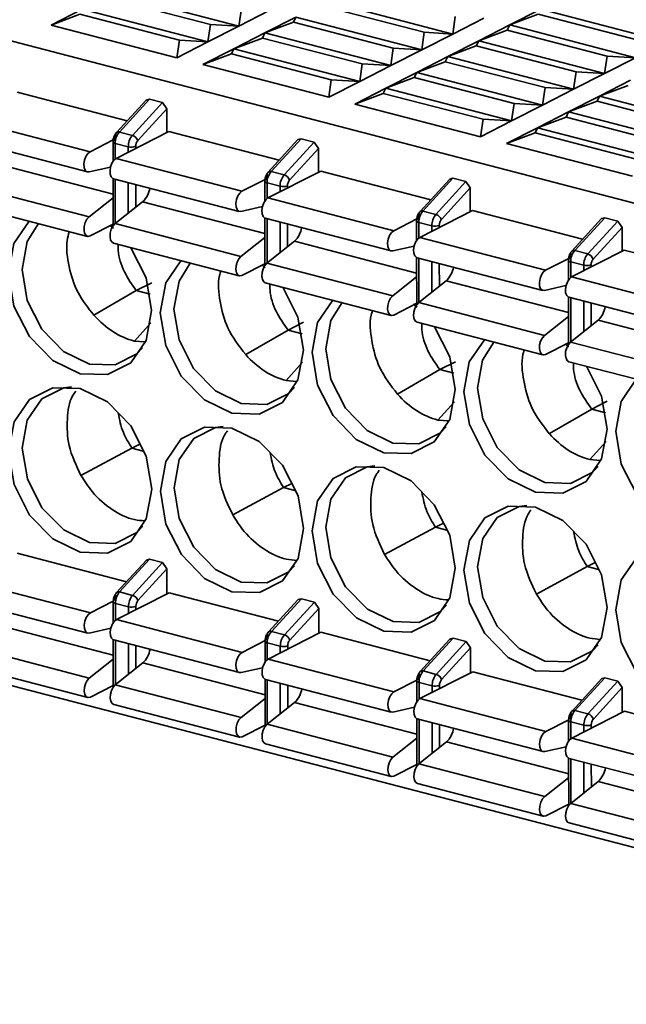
# Model space of a CAD drawing. Header units: millimetres. Extents: x 0 to 420, y 0 to 297.
# Tile 78 of 145: x 319.48 to 323.27, y 111.93 to 118.09. Entities that reach past the tile are written whole.
import ezdxf

# ---------------------------------------------------------------- set-up
doc = ezdxf.new("R2010")
doc.units = ezdxf.units.MM

msp = doc.modelspace()

# ---------------------------------------------------------------- linework, layer by layer
at = {"color": 7, "linetype": 'Continuous', "lineweight": 35}
for p, q in [((316.5296, 118.7152), (327.0823, 115.9664)), ((320.8496, 118.0535), (320.0632, 118.2583)), ((320.0476, 118.2264), (320.6713, 118.064)), ((322.1864, 118.0043), (321.4, 118.2092)), ((319.6755, 118.0603), (319.8693, 118.1593)), ((319.6755, 118.0603), (319.8537, 118.1274)), ((319.8537, 118.1274), (320.4774, 117.9649)), ((320.6557, 117.9545), (319.8693, 118.1593)), ((320.8651, 118.163), (320.8496, 118.0535)), ((321.0434, 118.1525), (320.8496, 118.0535)), ((321.3844, 118.1773), (322.0081, 118.0148)), ((322.5429, 118.061), (322.7368, 118.16)), ((322.5429, 118.061), (322.7212, 118.1281)), ((323.3449, 117.9656), (322.7212, 118.1281)), ((322.7368, 118.16), (323.5232, 117.9552)), ((320.6713, 118.064), (320.6557, 117.9545)), ((320.8496, 118.0535), (320.6713, 118.064)), ((321.0123, 118.0111), (321.2061, 118.1102)), ((321.0123, 118.0111), (321.1905, 118.0782)), ((321.1905, 118.0782), (321.2061, 118.1102)), ((321.1905, 118.0782), (321.8142, 117.9158)), ((321.9925, 117.9053), (321.2061, 118.1102)), ((322.2019, 118.1138), (322.1864, 118.0043)), ((322.3802, 118.1034), (322.1864, 118.0043)), ((320.4619, 117.8554), (319.6755, 118.0603)), ((320.8496, 118.0535), (320.6557, 117.9545)), ((320.8184, 117.9121), (321.0123, 118.0111)), ((320.9967, 117.9792), (321.0123, 118.0111)), ((321.7987, 117.8063), (321.0123, 118.0111)), ((322.0081, 118.0148), (321.9925, 117.9053)), ((322.1864, 118.0043), (321.9925, 117.9053)), ((322.1864, 118.0043), (322.0081, 118.0148)), ((322.3491, 117.962), (322.5429, 118.061)), ((322.3491, 117.962), (322.5273, 118.0291)), ((322.5273, 118.0291), (322.5429, 118.061)), ((322.5273, 118.0291), (323.151, 117.8666)), ((322.5429, 118.061), (323.3293, 117.8561)), ((320.4774, 117.9649), (320.4619, 117.8554)), ((320.6557, 117.9545), (320.4619, 117.8554)), ((320.6557, 117.9545), (320.4774, 117.9649)), ((320.8184, 117.9121), (320.9967, 117.9792)), ((320.9967, 117.9792), (321.6204, 117.8167)), ((322.1552, 117.8629), (322.3491, 117.962)), ((322.3335, 117.93), (322.3491, 117.962)), ((323.1355, 117.7571), (322.3491, 117.962)), ((320.6246, 117.813), (320.8184, 117.9121)), ((320.6246, 117.813), (320.8029, 117.8802)), ((320.8029, 117.8802), (320.8184, 117.9121)), ((320.8029, 117.8802), (321.4266, 117.7177)), ((321.6049, 117.7072), (320.8184, 117.9121)), ((321.8142, 117.9158), (321.7987, 117.8063)), ((321.9925, 117.9053), (321.7987, 117.8063)), ((321.9925, 117.9053), (321.8142, 117.9158)), ((322.1552, 117.8629), (322.3335, 117.93)), ((322.3335, 117.93), (322.9572, 117.7676)), ((321.6204, 117.8167), (321.6049, 117.7072)), ((321.7987, 117.8063), (321.6204, 117.8167)), ((321.9614, 117.7639), (322.1552, 117.8629)), ((321.9614, 117.7639), (322.1397, 117.831)), ((322.1397, 117.831), (322.1552, 117.8629)), ((322.1397, 117.831), (322.7634, 117.6685)), ((322.9417, 117.6581), (322.1552, 117.8629)), ((323.151, 117.8666), (323.1355, 117.7571)), ((323.3293, 117.8561), (323.1355, 117.7571)), ((323.3293, 117.8561), (323.151, 117.8666)), ((321.411, 117.6082), (320.6246, 117.813)), ((321.7987, 117.8063), (321.6049, 117.7072)), ((321.7676, 117.6648), (321.9614, 117.7639)), ((321.9458, 117.732), (321.9614, 117.7639)), ((322.7478, 117.559), (321.9614, 117.7639)), ((322.9572, 117.7676), (322.9417, 117.6581)), ((323.1355, 117.7571), (322.9417, 117.6581)), ((323.1355, 117.7571), (322.9572, 117.7676)), ((321.4266, 117.7177), (321.411, 117.6082)), ((321.6049, 117.7072), (321.411, 117.6082)), ((321.6049, 117.7072), (321.4266, 117.7177)), ((321.7676, 117.6648), (321.9458, 117.732)), ((321.9458, 117.732), (322.5695, 117.5695)), ((323.1044, 117.6157), (323.2982, 117.7147)), ((319.4624, 117.641), (320.1512, 117.4616)), ((321.5737, 117.5658), (321.7676, 117.6648)), ((321.5737, 117.5658), (321.752, 117.6329)), ((321.752, 117.6329), (321.7676, 117.6648)), ((321.752, 117.6329), (322.3757, 117.4705)), ((322.554, 117.46), (321.7676, 117.6648)), ((322.7634, 117.6685), (322.7478, 117.559)), ((322.9417, 117.6581), (322.7478, 117.559)), ((322.9417, 117.6581), (322.7634, 117.6685)), ((323.1044, 117.6157), (323.2826, 117.6828)), ((320.2693, 117.5907), (320.0838, 117.3878)), ((320.2894, 117.5963), (320.1017, 117.391)), ((320.1831, 117.3699), (320.3708, 117.5752)), ((320.2693, 117.5907), (320.2894, 117.5963)), ((320.2894, 117.5963), (320.3708, 117.5752)), ((320.3708, 117.5752), (320.3979, 117.5351)), ((322.5695, 117.5695), (322.554, 117.46)), ((322.7478, 117.559), (322.5695, 117.5695)), ((322.9105, 117.5166), (323.1044, 117.6157)), ((322.9105, 117.5166), (323.0888, 117.5838)), ((323.0888, 117.5838), (323.1044, 117.6157)), ((323.0888, 117.5838), (323.7125, 117.4213)), ((323.8908, 117.4108), (323.1044, 117.6157)), ((320.2168, 117.337), (320.3979, 117.5351)), ((320.3979, 117.5351), (320.398, 117.3868)), ((322.3601, 117.361), (321.5737, 117.5658)), ((322.7478, 117.559), (322.554, 117.46)), ((322.7167, 117.4176), (322.9105, 117.5166)), ((322.8949, 117.4847), (322.9105, 117.5166)), ((323.6969, 117.3118), (322.9105, 117.5166)), ((319.1329, 117.4726), (319.9193, 117.2678)), ((322.3757, 117.4705), (322.3601, 117.361)), ((322.554, 117.46), (322.3601, 117.361)), ((322.554, 117.46), (322.3757, 117.4705)), ((322.7167, 117.4176), (322.8949, 117.4847)), ((322.8949, 117.4847), (323.5186, 117.3223)), ((320.4115, 117.3938), (320.082, 117.2254)), ((320.1017, 117.391), (320.1831, 117.3699)), ((320.4115, 117.3938), (321.1003, 117.2143)), ((322.5228, 117.3186), (322.7167, 117.4176)), ((322.5228, 117.3186), (322.7011, 117.3857)), ((322.7011, 117.3857), (322.7167, 117.4176)), ((322.7011, 117.3857), (323.3248, 117.2232)), ((323.5031, 117.2128), (322.7167, 117.4176)), ((319.1161, 117.346), (319.9025, 117.1412)), ((319.9193, 117.2678), (320.0634, 117.3414)), ((320.0623, 117.3296), (320.0624, 117.2068)), ((321.2184, 117.3434), (321.0329, 117.1405)), ((321.2385, 117.3491), (321.0509, 117.1438)), ((321.1322, 117.1226), (321.3199, 117.3279)), ((321.2184, 117.3434), (321.2385, 117.3491)), ((321.2385, 117.3491), (321.3199, 117.3279)), ((321.3199, 117.3279), (321.347, 117.2878)), ((320.1576, 117.2985), (320.0763, 117.3197)), ((321.347, 117.2878), (321.166, 117.0898)), ((321.347, 117.2878), (321.3471, 117.1396)), ((323.3092, 117.1137), (322.5228, 117.3186)), ((320.082, 117.2254), (320.8684, 117.0205)), ((320.0468, 117.1715), (319.9125, 117.1411)), ((321.3606, 117.1465), (321.0311, 116.9782)), ((321.0509, 117.1438), (321.1322, 117.1226)), ((321.3606, 117.1465), (322.0495, 116.9671)), ((320.0624, 117.0998), (320.0625, 116.8034)), ((320.0652, 117.0988), (320.8516, 116.894)), ((320.8684, 117.0205), (321.0128, 117.0943)), ((321.0114, 117.0823), (321.0115, 116.9596)), ((322.1675, 117.0962), (321.982, 116.8933)), ((322.1876, 117.1019), (322, 116.8966)), ((322.0813, 116.8754), (322.269, 117.0807)), ((322.1675, 117.0962), (322.1876, 117.1019)), ((322.1876, 117.1019), (322.269, 117.0807)), ((322.269, 117.0807), (322.2961, 117.0406)), ((319.1263, 117.0648), (319.9127, 116.8599)), ((321.1067, 117.0513), (321.0254, 117.0725)), ((322.1151, 116.8426), (322.2961, 117.0406)), ((322.2961, 117.0406), (322.2962, 116.8924)), ((319.9127, 116.8599), (320.0625, 116.9791)), ((320.0754, 116.8175), (320.2474, 116.9544)), ((321.0311, 116.9782), (321.8175, 116.7733)), ((319.1163, 116.9426), (319.9027, 116.7377)), ((320.996, 116.9243), (320.8617, 116.8939)), ((321.9802, 116.7309), (322.3097, 116.8993)), ((322, 116.8966), (322.0813, 116.8754)), ((322.3097, 116.8993), (322.9986, 116.7199)), ((321.0115, 116.8525), (321.0117, 116.5561)), ((321.0143, 116.8516), (321.8007, 116.6467)), ((321.8175, 116.7733), (321.962, 116.8471)), ((321.9605, 116.8351), (321.9606, 116.7124)), ((323.1166, 116.849), (322.9311, 116.6461)), ((323.1368, 116.8546), (322.9491, 116.6493)), ((323.0304, 116.6282), (323.2181, 116.8335)), ((323.1166, 116.849), (323.1368, 116.8546)), ((323.1368, 116.8546), (323.2181, 116.8335)), ((323.2181, 116.8335), (323.2452, 116.7934)), ((320.0625, 116.8133), (319.9195, 116.7402)), ((320.0456, 116.8046), (320.0651, 116.7885)), ((320.0754, 116.8175), (320.8618, 116.6127)), ((322.0558, 116.804), (321.9745, 116.8252)), ((323.0642, 116.5953), (323.2452, 116.7934)), ((323.2452, 116.7934), (323.2453, 116.6451)), ((320.8618, 116.6127), (321.0116, 116.7318)), ((321.0245, 116.5703), (321.1965, 116.7071)), ((321.9802, 116.7309), (322.7666, 116.5261)), ((320.0654, 116.6954), (320.8518, 116.4905)), ((321.9451, 116.6771), (321.8108, 116.6467)), ((323.2589, 116.6521), (322.9293, 116.4837)), ((322.9491, 116.6493), (323.0304, 116.6282)), ((323.2589, 116.6521), (323.9477, 116.4726)), ((321.9606, 116.6053), (321.9608, 116.3089)), ((321.9634, 116.6043), (322.7498, 116.3995)), ((322.7666, 116.5261), (322.9111, 116.5999)), ((322.9097, 116.5879), (322.9097, 116.4651)), ((321.0116, 116.566), (320.8686, 116.493)), ((320.9947, 116.5574), (321.0144, 116.5411)), ((321.0245, 116.5703), (321.8109, 116.3654)), ((323.005, 116.5568), (322.9236, 116.578)), ((321.8109, 116.3654), (321.9607, 116.4846)), ((322.9293, 116.4837), (323.7157, 116.2788)), ((320.2078, 116.3985), (320.3047, 116.448)), ((321.0145, 116.4481), (321.8009, 116.2433)), ((321.9736, 116.3231), (322.1456, 116.4599)), ((322.8942, 116.4298), (322.7599, 116.3994)), ((319.943, 116.2449), (320.2078, 116.3985)), ((320.2949, 116.3758), (320.2078, 116.3985)), ((322.9098, 116.3581), (322.9099, 116.0617)), ((322.9126, 116.3571), (323.699, 116.1523)), ((321.9608, 116.3188), (321.8177, 116.2457)), ((321.9398, 116.3134), (321.9633, 116.294)), ((321.9736, 116.3231), (322.76, 116.1182)), ((322.76, 116.1182), (322.9098, 116.2374)), ((321.1569, 116.1512), (321.2538, 116.2007)), ((321.9636, 116.2009), (322.75, 115.996)), ((322.9227, 116.0758), (323.0947, 116.2127)), ((320.8921, 115.9976), (321.1569, 116.1512)), ((321.244, 116.1285), (321.1569, 116.1512)), ((320.2613, 116.0769), (320.1955, 116.0826)), ((322.9099, 116.0716), (322.7669, 115.9985)), ((322.8889, 116.0661), (322.9124, 116.0468)), ((322.9227, 116.0758), (323.7091, 115.871)), ((322.106, 115.904), (322.2029, 115.9535)), ((322.9127, 115.9537), (323.6991, 115.7488)), ((321.8412, 115.7504), (322.106, 115.904)), ((322.1932, 115.8813), (322.106, 115.904)), ((321.2104, 115.8297), (321.1447, 115.8353)), ((323.0551, 115.6568), (323.152, 115.7063)), ((322.7903, 115.5032), (323.0551, 115.6568)), ((323.1423, 115.6341), (323.0551, 115.6568)), ((322.1596, 115.5825), (322.0938, 115.5881)), ((319.8619, 115.2414), (320.18, 115.4127)), ((320.18, 115.4127), (320.2302, 115.4384)), ((320.18, 115.4127), (320.2503, 115.3944)), ((323.1087, 115.3352), (323.0429, 115.3409)), ((321.1291, 115.1655), (321.1793, 115.1911)), ((320.811, 114.9942), (321.1291, 115.1655)), ((321.1291, 115.1655), (321.1994, 115.1472)), ((322.0782, 114.9182), (322.1284, 114.9439)), ((321.7601, 114.7469), (322.0782, 114.9183)), ((322.0782, 114.9183), (322.1486, 114.8999)), ((319.4637, 114.7548), (320.1469, 114.5768)), ((316.5314, 114.6808), (327.0841, 111.9319)), ((320.2705, 114.7121), (320.085, 114.5092)), ((320.2907, 114.7178), (320.103, 114.5125)), ((320.1844, 114.4913), (320.372, 114.6966)), ((320.2705, 114.7121), (320.2907, 114.7178)), ((320.2907, 114.7178), (320.372, 114.6966)), ((320.372, 114.6966), (320.3992, 114.6565)), ((323.0273, 114.671), (323.0775, 114.6967)), ((320.2181, 114.4585), (320.3992, 114.6565)), ((320.3992, 114.6565), (320.3992, 114.5006)), ((322.7093, 114.4997), (323.0273, 114.671)), ((323.0273, 114.671), (323.0977, 114.6527)), ((319.1341, 114.5864), (319.9205, 114.3816)), ((320.4128, 114.5076), (320.0832, 114.3392)), ((320.103, 114.5125), (320.1844, 114.4913)), ((320.4128, 114.5076), (321.096, 114.3296)), ((319.1173, 114.4599), (319.9038, 114.255)), ((320.064, 114.4549), (319.9205, 114.3816)), ((320.0636, 114.451), (320.0636, 114.3206)), ((320.1589, 114.4199), (320.0775, 114.4411)), ((321.2196, 114.4649), (321.0342, 114.262)), ((321.2398, 114.4705), (321.0521, 114.2652)), ((321.1335, 114.2441), (321.3211, 114.4494)), ((321.2196, 114.4649), (321.2398, 114.4705)), ((321.2398, 114.4705), (321.3211, 114.4494)), ((321.3211, 114.4494), (321.3483, 114.4093)), ((321.1672, 114.2112), (321.3483, 114.4093)), ((321.3483, 114.4093), (321.3483, 114.2534)), ((320.0832, 114.3392), (320.8697, 114.1343)), ((319.9138, 114.2549), (320.0481, 114.2853)), ((321.3619, 114.2603), (321.0324, 114.092)), ((321.0521, 114.2652), (321.1335, 114.2441)), ((321.3619, 114.2603), (322.0451, 114.0824)), ((320.0637, 114.2136), (320.0638, 113.9172)), ((320.0665, 114.2126), (320.8529, 114.0078)), ((320.8697, 114.1343), (321.0131, 114.2077)), ((321.0127, 114.2038), (321.0127, 114.0734)), ((321.108, 114.1727), (321.0266, 114.1939)), ((322.1687, 114.2176), (321.9833, 114.0147)), ((322.1889, 114.2233), (322.0012, 114.018)), ((322.0826, 113.9968), (322.2703, 114.2021)), ((322.1687, 114.2176), (322.1889, 114.2233)), ((322.1889, 114.2233), (322.2703, 114.2021)), ((322.2703, 114.2021), (322.2974, 114.162)), ((319.1275, 114.1786), (319.9139, 113.9737)), ((322.1163, 113.964), (322.2974, 114.162)), ((322.2974, 114.162), (322.2975, 114.0062)), ((320.0637, 114.0929), (319.9139, 113.9737)), ((320.2486, 114.0682), (320.0766, 113.9313)), ((321.0324, 114.092), (321.8188, 113.8871)), ((319.1175, 114.0564), (319.9039, 113.8516)), ((320.8629, 114.0077), (320.9972, 114.0381)), ((322.311, 114.0131), (321.9815, 113.8447)), ((322.0012, 114.018), (322.0826, 113.9968)), ((322.311, 114.0131), (322.9942, 113.8351)), ((321.0128, 113.9663), (321.0129, 113.67)), ((321.0156, 113.9654), (321.802, 113.7605)), ((321.9623, 113.9604), (321.8188, 113.8871)), ((321.9618, 113.9565), (321.9619, 113.8262)), ((322.0571, 113.9255), (321.9757, 113.9467)), ((323.1179, 113.9704), (322.9324, 113.7675)), ((323.138, 113.9761), (322.9504, 113.7708)), ((323.0317, 113.7496), (323.2194, 113.9549)), ((323.1179, 113.9704), (323.138, 113.9761)), ((323.138, 113.9761), (323.2194, 113.9549)), ((323.2194, 113.9549), (323.2465, 113.9148)), ((320.0638, 113.9271), (319.9208, 113.854)), ((320.0766, 113.9313), (320.863, 113.7265)), ((323.2465, 113.9148), (323.0655, 113.7168)), ((323.2465, 113.9148), (323.2466, 113.7589)), ((321.0128, 113.8456), (320.863, 113.7265)), ((321.1978, 113.8209), (321.0258, 113.6841)), ((321.9815, 113.8447), (322.7679, 113.6399)), ((320.0666, 113.8092), (320.8531, 113.6043)), ((321.812, 113.7605), (321.9463, 113.7909)), ((323.2601, 113.7659), (322.9306, 113.5975)), ((322.9504, 113.7708), (323.0317, 113.7496)), ((323.2601, 113.7659), (323.9433, 113.5879)), ((321.9619, 113.7191), (321.962, 113.4227)), ((321.9647, 113.7181), (322.7511, 113.5133)), ((322.9114, 113.7132), (322.7679, 113.6399)), ((322.9109, 113.7093), (322.911, 113.5789)), ((323.0062, 113.6782), (322.9249, 113.6994)), ((321.0129, 113.6798), (320.8699, 113.6068)), ((321.0258, 113.6841), (321.8122, 113.4792)), ((321.962, 113.5984), (321.8122, 113.4792)), ((322.1469, 113.5737), (321.9749, 113.4369)), ((322.9306, 113.5975), (323.717, 113.3926)), ((321.0158, 113.5619), (321.8022, 113.3571)), ((322.7612, 113.5132), (322.8955, 113.5436)), ((322.911, 113.4719), (322.9112, 113.1755)), ((322.9138, 113.4709), (323.7002, 113.2661)), ((321.962, 113.4326), (321.819, 113.3595)), ((321.9749, 113.4369), (322.7613, 113.232)), ((322.9111, 113.3512), (322.7613, 113.232)), ((323.096, 113.3265), (322.924, 113.1896)), ((321.9649, 113.3147), (322.7513, 113.1099)), ((322.9111, 113.1854), (322.7681, 113.1123)), ((322.924, 113.1896), (323.7104, 112.9848)), ((322.914, 113.0675), (323.7004, 112.8626))]:
    msp.add_line(p, q, dxfattribs=at)
at = {"color": 8, "linetype": 'Continuous', "lineweight": 35}
for p, q in [((320.0763, 117.3197), (320.0763, 117.2218)), ((320.1576, 117.264), (320.1576, 117.2985)), ((320.2041, 117.2878), (320.2041, 117.3013)), ((319.2983, 117.2016), (320.0624, 117.0025)), ((320.0764, 117.0959), (320.0765, 116.8184)), ((320.1578, 116.8831), (320.1577, 117.0747)), ((320.2043, 116.9201), (320.2042, 117.0626)), ((321.0254, 117.0725), (321.0254, 116.9746)), ((321.1067, 117.0168), (321.1067, 117.0513)), ((321.1532, 117.0406), (321.1532, 117.0541)), ((320.2474, 116.9544), (321.0116, 116.7553)), ((321.0255, 116.8487), (321.0256, 116.5712)), ((321.1069, 116.6359), (321.1068, 116.8275)), ((321.1534, 116.6728), (321.1533, 116.8154)), ((321.9745, 116.8252), (321.9745, 116.7273)), ((322.0559, 116.7696), (322.0558, 116.804)), ((322.1023, 116.7933), (322.1023, 116.8069)), ((321.1965, 116.7071), (321.9607, 116.5081)), ((321.9746, 116.6014), (321.9747, 116.3239)), ((322.056, 116.3886), (322.0559, 116.5802)), ((322.1025, 116.4256), (322.1024, 116.5681)), ((322.9236, 116.578), (322.9236, 116.4801)), ((323.005, 116.5223), (323.005, 116.5568)), ((323.0515, 116.5461), (323.0515, 116.5596)), ((322.1456, 116.4599), (322.9098, 116.2608)), ((322.9237, 116.3542), (322.9238, 116.0767)), ((323.0051, 116.1414), (323.0051, 116.333)), ((323.0516, 116.1784), (323.0516, 116.3209)), ((320.1955, 116.0826), (320.2983, 116.1968)), ((323.0947, 116.2127), (323.8589, 116.0136)), ((321.1447, 115.8353), (321.2474, 115.9496)), ((322.0938, 115.5881), (322.1966, 115.7024)), ((323.0429, 115.3409), (323.1457, 115.4551)), ((320.0775, 114.4411), (320.0776, 114.3356)), ((320.1589, 114.3778), (320.1589, 114.4199)), ((320.2054, 114.4016), (320.2054, 114.4228)), ((319.2995, 114.3154), (320.0637, 114.1163)), ((320.0776, 114.2097), (320.0777, 113.9322)), ((320.1591, 113.9969), (320.159, 114.1885)), ((321.0266, 114.1939), (321.0267, 114.0884)), ((320.2055, 114.0339), (320.2055, 114.1764)), ((321.108, 114.1306), (321.108, 114.1727)), ((321.1545, 114.1544), (321.1545, 114.1755)), ((321.0128, 113.8691), (320.2486, 114.0682)), ((321.0267, 113.9625), (321.0269, 113.685)), ((321.1082, 113.7497), (321.1081, 113.9413)), ((321.9757, 113.9467), (321.9758, 113.8412)), ((321.1547, 113.7866), (321.1546, 113.9292)), ((322.0571, 113.8834), (322.0571, 113.9255)), ((322.1036, 113.9071), (322.1036, 113.9283)), ((321.9619, 113.6219), (321.1978, 113.8209)), ((321.9759, 113.7152), (321.976, 113.4377)), ((322.0573, 113.5024), (322.0572, 113.6941)), ((322.9249, 113.6994), (322.9249, 113.5939)), ((322.1038, 113.5394), (322.1037, 113.6819)), ((323.0062, 113.6361), (323.0062, 113.6782)), ((323.0527, 113.6599), (323.0527, 113.6811)), ((322.1469, 113.5737), (322.9111, 113.3746)), ((322.925, 113.468), (322.9251, 113.1905)), ((323.0064, 113.2552), (323.0063, 113.4468)), ((323.0529, 113.2922), (323.0528, 113.4347)), ((323.096, 113.3265), (323.8602, 113.1274))]:
    msp.add_line(p, q, dxfattribs=at)
at = {"color": 7, "linetype": 'Continuous', "lineweight": 35, "flags": 128}
for points in [[(320.0838, 117.3878), (320.0821, 117.3855), (320.0818, 117.3848)], [(319.9125, 117.1411), (319.8992, 117.1424), (319.8885, 117.1522), (319.8821, 117.1694), (319.8807, 117.1914), (319.8845, 117.2154), (319.8931, 117.2381), (319.9052, 117.2564), (319.9193, 117.2678)], [(320.0652, 117.0988), (320.0619, 117.1), (320.0512, 117.1099), (320.0448, 117.127), (320.0434, 117.149), (320.0472, 117.173), (320.0558, 117.1957), (320.0679, 117.214), (320.082, 117.2254)], [(320.8617, 116.8939), (320.8483, 116.8952), (320.8377, 116.905), (320.8312, 116.9221), (320.8298, 116.9442), (320.8336, 116.9682), (320.8422, 116.9909), (320.8543, 117.0091), (320.8684, 117.0205)], [(321.0143, 116.8516), (321.011, 116.8528), (321.0004, 116.8626), (320.9939, 116.8797), (320.9925, 116.9018), (320.9964, 116.9258), (321.0049, 116.9485), (321.0171, 116.9668), (321.0311, 116.9782)], [(319.4087, 116.5068), (319.4426, 116.6939), (319.5374, 116.8329)], [(319.9195, 116.7402), (319.9055, 116.7372), (319.8933, 116.7431), (319.8847, 116.757), (319.8809, 116.7771), (319.8822, 116.8006), (319.8887, 116.8243), (319.8993, 116.845), (319.9127, 116.8599)], [(320.2473, 116.0396), (320.2116, 116.0024), (320.0753, 115.9337), (319.9145, 115.939), (319.7536, 116.0175), (319.6172, 116.1573), (319.526, 116.3371), (319.4939, 116.5295), (319.5258, 116.7052), (319.5963, 116.8176)], [(320.0654, 116.6954), (320.056, 116.7007), (320.0474, 116.7146), (320.0436, 116.7347), (320.0449, 116.7582), (320.0514, 116.7819), (320.062, 116.8026), (320.0754, 116.8175)], [(321.8108, 116.6467), (321.7974, 116.6479), (321.7868, 116.6578), (321.7803, 116.6749), (321.7789, 116.697), (321.7828, 116.721), (321.7913, 116.7436), (321.8035, 116.7619), (321.8175, 116.7733)], [(321.9634, 116.6043), (321.9601, 116.6055), (321.9495, 116.6154), (321.943, 116.6325), (321.9416, 116.6546), (321.9455, 116.6786), (321.954, 116.7013), (321.9662, 116.7195), (321.9802, 116.7309)], [(320.1745, 116.6669), (320.2694, 116.4786), (320.3035, 116.2737), (320.2696, 116.0867), (320.1726, 115.9458), (320.0275, 115.8726), (319.8563, 115.8782), (319.6851, 115.9618), (319.5399, 116.1106), (319.4428, 116.302), (319.4087, 116.5068), (319.4087, 116.5068)], [(320.3578, 116.2596), (320.3918, 116.4467), (320.4865, 116.5857)], [(320.8686, 116.493), (320.8546, 116.49), (320.8424, 116.4959), (320.8338, 116.5098), (320.83, 116.5298), (320.8314, 116.5533), (320.8378, 116.577), (320.8484, 116.5978), (320.8618, 116.6127)], [(321.1964, 115.7924), (321.1607, 115.7552), (321.0244, 115.6865), (320.8636, 115.6917), (320.7027, 115.7703), (320.5663, 115.9101), (320.4751, 116.0898), (320.443, 116.2823), (320.475, 116.458), (320.5454, 116.5703)], [(321.0145, 116.4481), (321.0051, 116.4535), (320.9966, 116.4674), (320.9927, 116.4875), (320.9941, 116.5109), (321.0005, 116.5347), (321.0111, 116.5554), (321.0245, 116.5703)], [(322.7599, 116.3994), (322.7465, 116.4007), (322.7359, 116.4105), (322.7294, 116.4277), (322.728, 116.4497), (322.7319, 116.4737), (322.7405, 116.4964), (322.7526, 116.5147), (322.7666, 116.5261)], [(322.9126, 116.3571), (322.9092, 116.3583), (322.8986, 116.3682), (322.8921, 116.3853), (322.8907, 116.4073), (322.8946, 116.4313), (322.9032, 116.454), (322.9153, 116.4723), (322.9293, 116.4837)], [(321.1236, 116.4197), (321.2185, 116.2313), (321.2527, 116.0265), (321.2187, 115.8394), (321.1218, 115.6986), (320.9767, 115.6254), (320.8054, 115.631), (320.6342, 115.7146), (320.489, 115.8634), (320.3919, 116.0548), (320.3578, 116.2596), (320.3578, 116.2596)], [(321.3069, 116.0124), (321.3409, 116.1995), (321.4357, 116.3384)], [(321.8177, 116.2457), (321.8037, 116.2428), (321.7916, 116.2486), (321.783, 116.2626), (321.7791, 116.2826), (321.7805, 116.3061), (321.7869, 116.3298), (321.7975, 116.3505), (321.8109, 116.3654)], [(322.1455, 115.5451), (322.1099, 115.508), (321.9735, 115.4392), (321.8127, 115.4445), (321.6518, 115.523), (321.5154, 115.6628), (321.4242, 115.8426), (321.3922, 116.035), (321.4241, 116.2108), (321.4945, 116.3231)], [(321.9636, 116.2009), (321.9543, 116.2063), (321.9457, 116.2202), (321.9418, 116.2402), (321.9432, 116.2637), (321.9496, 116.2874), (321.9602, 116.3081), (321.9736, 116.3231)], [(322.0727, 116.1725), (322.1676, 115.9841), (322.2018, 115.7793), (322.1678, 115.5922), (322.0709, 115.4513), (321.9258, 115.3781), (321.7546, 115.3838), (321.5833, 115.4673), (321.4381, 115.6162), (321.341, 115.8075), (321.3069, 116.0124), (321.3069, 116.0124)], [(322.256, 115.7651), (322.29, 115.9522), (322.3848, 116.0912)], [(322.7669, 115.9985), (322.7528, 115.9955), (322.7407, 116.0014), (322.7321, 116.0153), (322.7282, 116.0354), (322.7296, 116.0589), (322.736, 116.0826), (322.7467, 116.1033), (322.76, 116.1182)], [(323.0946, 115.2979), (323.059, 115.2607), (322.9227, 115.192), (322.7618, 115.1973), (322.6009, 115.2758), (322.4645, 115.4156), (322.3734, 115.5954), (322.3413, 115.7878), (322.3732, 115.9635), (322.4436, 116.0759)], [(322.9127, 115.9537), (322.9034, 115.959), (322.8948, 115.9729), (322.8909, 115.993), (322.8923, 116.0165), (322.8987, 116.0402), (322.9094, 116.0609), (322.9227, 116.0758)], [(323.0218, 115.9252), (323.1167, 115.7369), (323.1509, 115.532), (323.1169, 115.345), (323.02, 115.2041), (322.8749, 115.1309), (322.7037, 115.1365), (322.5324, 115.2201), (322.3872, 115.3689), (322.2902, 115.5603), (322.256, 115.7651), (322.256, 115.7651)], [(319.4092, 115.3896), (319.4431, 115.5767), (319.54, 115.7176), (319.6852, 115.7907), (319.8564, 115.7851), (320.0276, 115.7015), (320.1728, 115.5527), (320.2699, 115.3613), (320.304, 115.1565), (320.2701, 114.9694), (320.1731, 114.8286), (320.028, 114.7554), (319.8568, 114.761), (319.6856, 114.8446), (319.5404, 114.9934), (319.4433, 115.1848), (319.4092, 115.3896)], [(320.2488, 114.9236), (320.2121, 114.8852), (320.0758, 114.8165), (319.915, 114.8217), (319.7541, 114.9003), (319.6177, 115.04), (319.5265, 115.2198), (319.4944, 115.4123), (319.5263, 115.588), (319.6174, 115.7203), (319.7537, 115.7891), (319.8017, 115.7955)], [(323.2051, 115.5179), (323.2391, 115.705), (323.3339, 115.844)], [(323.9709, 115.678), (324.0659, 115.4896), (324.1, 115.2848), (324.066, 115.0977), (323.9691, 114.9569), (323.824, 114.8837), (323.6528, 114.8893), (323.4816, 114.9729), (323.3363, 115.1217), (323.2393, 115.3131), (323.2051, 115.5179), (323.2051, 115.5179)], [(320.3583, 115.1424), (320.3922, 115.3295), (320.4892, 115.4703), (320.6343, 115.5435), (320.8055, 115.5379), (320.9767, 115.4543), (321.1219, 115.3055), (321.219, 115.1141), (321.2531, 114.9093), (321.2192, 114.7222), (321.1223, 114.5813), (320.9771, 114.5081), (320.8059, 114.5138), (320.6347, 114.5973), (320.4895, 114.7462), (320.3924, 114.9375), (320.3583, 115.1424)], [(321.1979, 114.6764), (321.1612, 114.638), (321.0249, 114.5692), (320.8641, 114.5745), (320.7032, 114.653), (320.5668, 114.7928), (320.4756, 114.9726), (320.4435, 115.165), (320.4755, 115.3408), (320.5665, 115.4731), (320.7028, 115.5419), (320.7508, 115.5483)], [(321.3074, 114.8951), (321.3414, 115.0822), (321.4383, 115.2231), (321.5834, 115.2963), (321.7546, 115.2907), (321.9258, 115.2071), (322.0711, 115.0583), (322.1681, 114.8669), (322.2023, 114.662), (322.1683, 114.475), (322.0714, 114.3341), (321.9263, 114.2609), (321.755, 114.2665), (321.5838, 114.3501), (321.4386, 114.4989), (321.3415, 114.6903), (321.3074, 114.8951)], [(322.147, 114.4292), (322.1103, 114.3907), (321.974, 114.322), (321.8132, 114.3273), (321.6523, 114.4058), (321.5159, 114.5456), (321.4247, 114.7254), (321.3927, 114.9178), (321.4246, 115.0935), (321.5156, 115.2259), (321.6519, 115.2946), (321.6999, 115.3011)], [(322.2565, 114.6479), (322.2905, 114.835), (322.3874, 114.9759), (322.5325, 115.049), (322.7037, 115.0434), (322.875, 114.9598), (323.0202, 114.811), (323.1172, 114.6196), (323.1514, 114.4148), (323.1174, 114.2277), (323.0205, 114.0869), (322.8754, 114.0137), (322.7042, 114.0193), (322.5329, 114.1029), (322.3877, 114.2517), (322.2906, 114.4431), (322.2565, 114.6479)], [(323.0962, 114.1819), (323.0595, 114.1435), (322.9231, 114.0748), (322.7623, 114.08), (322.6014, 114.1586), (322.465, 114.2983), (322.3738, 114.4781), (322.3418, 114.6706), (322.3737, 114.8463), (322.4647, 114.9786), (322.601, 115.0474), (322.649, 115.0538)], [(323.2056, 114.4007), (323.2396, 114.5878), (323.3365, 114.7286), (323.4816, 114.8018), (323.6528, 114.7962), (323.8241, 114.7126), (323.9693, 114.5638), (324.0664, 114.3724), (324.1005, 114.1676), (324.0665, 113.9805), (323.9696, 113.8396), (323.8245, 113.7664), (323.6533, 113.7721), (323.482, 113.8556), (323.3368, 114.0045), (323.2398, 114.1958), (323.2056, 114.4007)], [(319.9205, 114.3816), (319.9065, 114.3702), (319.8944, 114.3519), (319.8858, 114.3292), (319.8819, 114.3052), (319.8833, 114.2832), (319.8898, 114.2661), (319.9004, 114.2562), (319.9138, 114.2549)], [(320.0832, 114.3392), (320.0692, 114.3278), (320.0571, 114.3095), (320.0485, 114.2869), (320.0447, 114.2629), (320.0461, 114.2408), (320.0525, 114.2237), (320.0631, 114.2138), (320.0665, 114.2126)], [(320.8697, 114.1343), (320.8556, 114.123), (320.8435, 114.1047), (320.8349, 114.082), (320.8311, 114.058), (320.8325, 114.0359), (320.8389, 114.0188), (320.8496, 114.009), (320.8629, 114.0077)], [(321.0324, 114.092), (321.0183, 114.0806), (321.0062, 114.0623), (320.9976, 114.0396), (320.9938, 114.0156), (320.9952, 113.9936), (321.0016, 113.9764), (321.0123, 113.9666), (321.0156, 113.9654)], [(319.9139, 113.9737), (319.9006, 113.9588), (319.8899, 113.9381), (319.8835, 113.9144), (319.8821, 113.8909), (319.886, 113.8708), (319.8946, 113.8569), (319.9067, 113.851), (319.9208, 113.854)], [(320.0766, 113.9313), (320.0633, 113.9164), (320.0527, 113.8957), (320.0462, 113.872), (320.0448, 113.8485), (320.0487, 113.8284), (320.0573, 113.8145), (320.0666, 113.8092)], [(321.8188, 113.8871), (321.8047, 113.8757), (321.7926, 113.8574), (321.784, 113.8348), (321.7802, 113.8108), (321.7816, 113.7887), (321.788, 113.7716), (321.7987, 113.7617), (321.812, 113.7605)], [(321.9815, 113.8447), (321.9674, 113.8333), (321.9553, 113.8151), (321.9467, 113.7924), (321.9429, 113.7684), (321.9443, 113.7463), (321.9507, 113.7292), (321.9614, 113.7193), (321.9647, 113.7181)], [(320.863, 113.7265), (320.8497, 113.7116), (320.8391, 113.6908), (320.8326, 113.6671), (320.8312, 113.6437), (320.8351, 113.6236), (320.8437, 113.6097), (320.8558, 113.6038), (320.8699, 113.6068)], [(321.0258, 113.6841), (321.0124, 113.6692), (321.0018, 113.6485), (320.9953, 113.6247), (320.9939, 113.6013), (320.9978, 113.5812), (321.0064, 113.5673), (321.0158, 113.5619)], [(322.7679, 113.6399), (322.7538, 113.6285), (322.7417, 113.6102), (322.7331, 113.5875), (322.7293, 113.5635), (322.7307, 113.5415), (322.7372, 113.5244), (322.7478, 113.5145), (322.7612, 113.5132)], [(322.9306, 113.5975), (322.9166, 113.5861), (322.9044, 113.5678), (322.8959, 113.5451), (322.892, 113.5212), (322.8934, 113.4991), (322.8999, 113.482), (322.9105, 113.4721), (322.9138, 113.4709)], [(321.8122, 113.4792), (321.7988, 113.4643), (321.7882, 113.4436), (321.7817, 113.4199), (321.7804, 113.3964), (321.7842, 113.3764), (321.7928, 113.3624), (321.805, 113.3566), (321.819, 113.3595)], [(321.9749, 113.4369), (321.9615, 113.4219), (321.9509, 113.4012), (321.9444, 113.3775), (321.9431, 113.354), (321.9469, 113.334), (321.9555, 113.3201), (321.9649, 113.3147)], [(322.7613, 113.232), (322.7479, 113.2171), (322.7373, 113.1964), (322.7309, 113.1727), (322.7295, 113.1492), (322.7333, 113.1291), (322.7419, 113.1152), (322.7541, 113.1093), (322.7681, 113.1123)], [(322.924, 113.1896), (322.9106, 113.1747), (322.9, 113.154), (322.8936, 113.1303), (322.8922, 113.1068), (322.8961, 113.0867), (322.9046, 113.0728), (322.914, 113.0675)]]:
    msp.add_lwpolyline(points, dxfattribs=at)
at = {"color": 7, "linetype": 'Continuous', "lineweight": 35}
for centre, radius, start, end in [((320.1871, 117.3203), 0.1109, 140.36873, 180.32652), ((320.2685, 117.2991), 0.1109, 140.36873, 180.32652), ((320.1689, 117.3215), 0.0504, 17.92504, 73.65929), ((320.1765, 117.3711), 0.075, 255.40462, 291.58463), ((321.1363, 117.0731), 0.1109, 140.36873, 180.32652), ((321.2176, 117.0519), 0.1109, 140.36873, 180.32652), ((321.118, 117.0743), 0.0504, 17.92504, 73.65929), ((320.143, 117.0639), 0.1513, 313.61372, 350.76817), ((321.1256, 117.1239), 0.075, 255.40462, 291.58463), ((322.0854, 116.8259), 0.1109, 140.36873, 180.32652), ((322.1667, 116.8047), 0.1109, 140.36873, 180.32652), ((322.0671, 116.827), 0.0504, 17.92504, 73.65929), ((321.0921, 116.8167), 0.1513, 313.61372, 350.76817), ((322.0747, 116.8766), 0.075, 255.40462, 291.58463), ((323.0345, 116.5786), 0.1109, 140.36873, 180.32652), ((323.1158, 116.5574), 0.1109, 140.36873, 180.32652), ((323.0163, 116.5798), 0.0504, 17.92504, 73.65929), ((322.0412, 116.5694), 0.1513, 313.61372, 350.76817), ((323.0239, 116.6294), 0.075, 255.40462, 291.58463), ((322.9904, 116.3222), 0.1513, 313.61372, 350.76817), ((320.1884, 114.4418), 0.1109, 140.36781, 180.32715), ((320.2697, 114.4206), 0.1109, 140.36781, 180.32715), ((320.1702, 114.4429), 0.0504, 17.92477, 73.66157), ((320.1778, 114.4925), 0.075, 255.40462, 291.58463), ((321.1375, 114.1945), 0.1109, 140.36781, 180.32715), ((321.2189, 114.1733), 0.1109, 140.36781, 180.32715), ((321.1193, 114.1957), 0.0504, 17.92477, 73.66157), ((320.1443, 114.1777), 0.1513, 313.61288, 350.76837), ((321.1269, 114.2453), 0.075, 255.40462, 291.58463), ((322.0866, 113.9473), 0.1109, 140.36781, 180.32715), ((322.168, 113.9261), 0.1109, 140.36781, 180.32715), ((322.0684, 113.9485), 0.0504, 17.92477, 73.66157), ((321.0934, 113.9305), 0.1513, 313.61288, 350.76837), ((322.076, 113.9981), 0.075, 255.40462, 291.58463), ((323.0357, 113.7001), 0.1109, 140.36781, 180.32715), ((323.1171, 113.6789), 0.1109, 140.36781, 180.32715), ((323.0175, 113.7012), 0.0504, 17.92477, 73.66157), ((322.0425, 113.6833), 0.1513, 313.61288, 350.76837), ((323.0251, 113.7508), 0.075, 255.40462, 291.58463), ((322.9916, 113.436), 0.1513, 313.61288, 350.76837)]:
    msp.add_arc(centre, radius, start, end, dxfattribs=at)
at = {"color": 8, "linetype": 'Continuous', "lineweight": 35}
for centre, radius, start, end in [((320.0954, 117.3752), 0.0171, 68.03802, 132.69603), ((320.0771, 117.3357), 0.016, 202.27349, 266.8926), ((321.0445, 117.128), 0.0171, 68.03802, 132.69603), ((321.0262, 117.0884), 0.016, 202.2592, 266.8905), ((321.9936, 116.8808), 0.0171, 68.03802, 132.69603), ((321.9754, 116.8412), 0.016, 202.2592, 266.8905), ((322.9427, 116.6335), 0.0171, 68.03802, 132.69603), ((322.9245, 116.594), 0.016, 202.24571, 266.89901), ((320.0966, 114.4967), 0.0171, 68.02849, 132.70199), ((320.0784, 114.4571), 0.016, 202.2592, 266.8905), ((321.0457, 114.2494), 0.0171, 68.02849, 132.70199), ((321.0275, 114.2099), 0.016, 202.2592, 266.8905), ((321.9948, 114.0022), 0.0171, 68.02849, 132.70199), ((321.9766, 113.9626), 0.016, 202.2592, 266.8905), ((322.944, 113.755), 0.0171, 68.02849, 132.70199), ((322.9257, 113.7154), 0.016, 202.24571, 266.89901)]:
    msp.add_arc(centre, radius, start, end, dxfattribs=at)
at = {"color": 7, "linetype": 'Continuous', "lineweight": 35}
for points, knots in [([(320.0838, 117.3877), (320.0807, 117.384), (320.0745, 117.3763), (320.0677, 117.3615), (320.0632, 117.3455), (320.0626, 117.3348), (320.0623, 117.3296)], [0, 0, 0, 0, 0.242131, 0.494941, 0.750559, 1, 1, 1, 1]), ([(320.0813, 117.3723), (320.0778, 117.3685), (320.0744, 117.3628), (320.0697, 117.3497), (320.0685, 117.3426), (320.0685, 117.3367)], [0, 0, 0, 0, 0.5, 0.5, 1, 1, 1, 1]), ([(320.2041, 117.3013), (320.2041, 117.3073), (320.2053, 117.3144), (320.2099, 117.3275), (320.2134, 117.3332), (320.2168, 117.337)], [0, 0, 0, 0, 0.5, 0.5, 1, 1, 1, 1]), ([(321.0329, 117.1405), (321.0287, 117.1351), (321.0225, 117.1271), (321.0169, 117.1138), (321.0126, 117.1001), (321.0119, 117.0893), (321.0114, 117.0824)], [0, 0, 0, 0, 0.336249, 0.492266, 0.673436, 1, 1, 1, 1]), ([(321.0304, 117.1251), (321.0269, 117.1213), (321.0235, 117.1156), (321.0188, 117.1025), (321.0176, 117.0954), (321.0176, 117.0894)], [0, 0, 0, 0, 0.5, 0.5, 1, 1, 1, 1]), ([(321.1532, 117.0541), (321.1532, 117.06), (321.1544, 117.0672), (321.1591, 117.0802), (321.1625, 117.086), (321.166, 117.0898)], [0, 0, 0, 0, 0.5, 0.5, 1, 1, 1, 1]), ([(321.982, 116.8933), (321.9778, 116.8878), (321.9716, 116.8799), (321.966, 116.8665), (321.9617, 116.8529), (321.961, 116.8421), (321.9605, 116.8351)], [0, 0, 0, 0, 0.33625, 0.492265, 0.673435, 1, 1, 1, 1]), ([(321.9795, 116.8779), (321.976, 116.8741), (321.9726, 116.8683), (321.9679, 116.8552), (321.9668, 116.8481), (321.9668, 116.8422)], [0, 0, 0, 0, 0.5, 0.5, 1, 1, 1, 1]), ([(322.1023, 116.8069), (322.1023, 116.8128), (322.1035, 116.8199), (322.1082, 116.833), (322.1116, 116.8387), (322.1151, 116.8426)], [0, 0, 0, 0, 0.5, 0.5, 1, 1, 1, 1]), ([(319.9429, 116.2448), (319.9068, 116.29), (319.8345, 116.3804), (319.7835, 116.5481), (319.7649, 116.6827), (319.7835, 116.7492), (319.7886, 116.7675)], [0, 0, 0, 0, 0.295854, 0.591762, 0.887696, 1, 1, 1, 1]), ([(320.2077, 116.3984), (320.1809, 116.4362), (320.1271, 116.5117), (320.0936, 116.6187), (320.0938, 116.6749), (320.0939, 116.6879)], [0, 0, 0, 0, 0.434464, 0.869018, 1, 1, 1, 1]), ([(322.9311, 116.646), (322.9269, 116.6406), (322.9207, 116.6326), (322.9151, 116.6193), (322.9108, 116.6056), (322.9101, 116.5948), (322.9097, 116.5879)], [0, 0, 0, 0, 0.33625, 0.492265, 0.673435, 1, 1, 1, 1]), ([(322.9286, 116.6306), (322.9251, 116.6268), (322.9217, 116.6211), (322.917, 116.608), (322.9159, 116.6009), (322.9159, 116.595)], [0, 0, 0, 0, 0.5, 0.5, 1, 1, 1, 1]), ([(323.0515, 116.5596), (323.0515, 116.5656), (323.0526, 116.5727), (323.0573, 116.5858), (323.0607, 116.5915), (323.0642, 116.5953)], [0, 0, 0, 0, 0.5, 0.5, 1, 1, 1, 1]), ([(320.892, 115.9976), (320.8501, 116.0515), (320.7724, 116.1514), (320.7284, 116.3305), (320.7138, 116.4548), (320.7327, 116.5113), (320.7358, 116.5207)], [0, 0, 0, 0, 0.347376, 0.643568, 0.940382, 1, 1, 1, 1]), ([(321.1568, 116.1512), (321.13, 116.1889), (321.0762, 116.2644), (321.0427, 116.3715), (321.0429, 116.4277), (321.043, 116.4407)], [0, 0, 0, 0, 0.434375, 0.868832, 1, 1, 1, 1]), ([(320.1955, 116.0826), (320.1501, 116.0944), (320.1046, 116.1143), (320.0185, 116.1696), (319.9792, 116.2042), (319.943, 116.2449)], [0, 0, 0, 0, 0.5, 0.5, 1, 1, 1, 1]), ([(321.8411, 115.7504), (321.7992, 115.8043), (321.7215, 115.9042), (321.6775, 116.0833), (321.663, 116.2076), (321.6818, 116.264), (321.6849, 116.2735)], [0, 0, 0, 0, 0.3473774, 0.6435691, 0.9403827, 1, 1, 1, 1]), ([(322.106, 115.904), (322.0791, 115.9417), (322.0253, 116.0172), (321.9919, 116.1242), (321.992, 116.1804), (321.9921, 116.1935)], [0, 0, 0, 0, 0.4343814, 0.8688508, 1, 1, 1, 1]), ([(321.1447, 115.8353), (321.0992, 115.8471), (321.0538, 115.8671), (320.9677, 115.9224), (320.9283, 115.9569), (320.8921, 115.9976)], [0, 0, 0, 0, 0.5, 0.5, 1, 1, 1, 1]), ([(322.7902, 115.5031), (322.7483, 115.557), (322.6706, 115.6569), (322.6266, 115.8361), (322.6121, 115.9603), (322.6309, 116.0168), (322.6341, 116.0263)], [0, 0, 0, 0, 0.347373, 0.643568, 0.940382, 1, 1, 1, 1]), ([(323.0551, 115.6567), (323.0282, 115.6945), (322.9745, 115.77), (322.941, 115.877), (322.9412, 115.9332), (322.9412, 115.9462)], [0, 0, 0, 0, 0.434371, 0.868832, 1, 1, 1, 1]), ([(319.8619, 115.2414), (319.8322, 115.3034), (319.7773, 115.4183), (319.7724, 115.5956), (319.7882, 115.7131), (319.8222, 115.7593), (319.8289, 115.7685)], [0, 0, 0, 0, 0.342541, 0.635376, 0.928159, 1, 1, 1, 1]), ([(322.0938, 115.5881), (322.0484, 115.5999), (322.0029, 115.6199), (321.9168, 115.6751), (321.8774, 115.7097), (321.8412, 115.7504)], [0, 0, 0, 0, 0.5, 0.5, 1, 1, 1, 1]), ([(320.0948, 115.6332), (320.1028, 115.5915), (320.1178, 115.5137), (320.1602, 115.4448), (320.18, 115.4127)], [0, 0, 0, 0, 0.535267, 1, 1, 1, 1]), ([(320.811, 114.9942), (320.7814, 115.0561), (320.7264, 115.171), (320.7215, 115.3483), (320.7373, 115.4658), (320.7713, 115.5121), (320.778, 115.5212)], [0, 0, 0, 0, 0.342542, 0.635375, 0.928155, 1, 1, 1, 1]), ([(323.0429, 115.3409), (322.9975, 115.3527), (322.952, 115.3726), (322.8659, 115.4279), (322.8265, 115.4625), (322.7903, 115.5032)], [0, 0, 0, 0, 0.5, 0.5, 1, 1, 1, 1]), ([(321.0439, 115.3859), (321.0519, 115.3443), (321.0669, 115.2665), (321.1093, 115.1975), (321.1291, 115.1655)], [0, 0, 0, 0, 0.5352715, 1, 1, 1, 1]), ([(320.2613, 114.9575), (320.2396, 114.9591), (320.1713, 114.9643), (320.0544, 115.0221), (319.9385, 115.122), (319.8846, 115.2061), (319.8619, 115.2414)], [0, 0, 0, 0, 0.146052, 0.459503, 0.772952, 1, 1, 1, 1]), ([(321.7601, 114.7469), (321.7305, 114.8089), (321.6755, 114.9238), (321.6707, 115.1011), (321.6864, 115.2186), (321.7204, 115.2649), (321.7272, 115.274)], [0, 0, 0, 0, 0.342542, 0.635375, 0.928155, 1, 1, 1, 1]), ([(321.9931, 115.1387), (322.0011, 115.0971), (322.016, 115.0193), (322.0585, 114.9503), (322.0782, 114.9182)], [0, 0, 0, 0, 0.5352715, 1, 1, 1, 1]), ([(321.2104, 114.7102), (321.1887, 114.7119), (321.1204, 114.717), (321.0035, 114.7748), (320.8876, 114.8747), (320.8337, 114.9588), (320.811, 114.9942)], [0, 0, 0, 0, 0.146052, 0.459504, 0.772958, 1, 1, 1, 1]), ([(322.7092, 114.4997), (322.6796, 114.5617), (322.6246, 114.6766), (322.6198, 114.8539), (322.6355, 114.9714), (322.6696, 115.0176), (322.6763, 115.0268)], [0, 0, 0, 0, 0.342542, 0.635375, 0.928155, 1, 1, 1, 1]), ([(322.9422, 114.8915), (322.9502, 114.8498), (322.9651, 114.772), (323.0076, 114.7031), (323.0273, 114.671)], [0, 0, 0, 0, 0.5352715, 1, 1, 1, 1]), ([(322.1595, 114.463), (322.1378, 114.4646), (322.0695, 114.4698), (321.9527, 114.5276), (321.8368, 114.6275), (321.7828, 114.7116), (321.7601, 114.7469)], [0, 0, 0, 0, 0.1460562, 0.4595066, 0.7729593, 1, 1, 1, 1]), ([(320.085, 114.5092), (320.0808, 114.5037), (320.0747, 114.4958), (320.069, 114.4824), (320.0648, 114.4688), (320.064, 114.458), (320.0636, 114.451)], [0, 0, 0, 0, 0.336249, 0.492265, 0.673435, 1, 1, 1, 1]), ([(320.0825, 114.4938), (320.079, 114.49), (320.0756, 114.4842), (320.0709, 114.4711), (320.0698, 114.464), (320.0698, 114.4581)], [0, 0, 0, 0, 0.5, 0.5, 1, 1, 1, 1]), ([(323.1086, 114.2158), (323.0869, 114.2174), (323.0186, 114.2226), (322.9018, 114.2804), (322.7859, 114.3803), (322.7319, 114.4644), (322.7093, 114.4997)], [0, 0, 0, 0, 0.146056, 0.459503, 0.77295, 1, 1, 1, 1]), ([(320.2054, 114.4228), (320.2054, 114.4287), (320.2065, 114.4358), (320.2112, 114.4489), (320.2146, 114.4546), (320.2181, 114.4585)], [0, 0, 0, 0, 0.5, 0.5, 1, 1, 1, 1]), ([(321.0341, 114.2619), (321.0299, 114.2565), (321.0238, 114.2485), (321.0182, 114.2352), (321.0139, 114.2215), (321.0132, 114.2107), (321.0127, 114.2038)], [0, 0, 0, 0, 0.336249, 0.492266, 0.673436, 1, 1, 1, 1]), ([(321.0316, 114.2465), (321.0282, 114.2427), (321.0247, 114.237), (321.0201, 114.2239), (321.0189, 114.2168), (321.0189, 114.2109)], [0, 0, 0, 0, 0.5, 0.5, 1, 1, 1, 1]), ([(321.1545, 114.1755), (321.1545, 114.1815), (321.1556, 114.1886), (321.1603, 114.2017), (321.1637, 114.2074), (321.1672, 114.2112)], [0, 0, 0, 0, 0.5, 0.5, 1, 1, 1, 1]), ([(321.9833, 114.0147), (321.979, 114.0093), (321.9729, 114.0013), (321.9673, 113.988), (321.963, 113.9743), (321.9623, 113.9635), (321.9618, 113.9566)], [0, 0, 0, 0, 0.33625, 0.492265, 0.673435, 1, 1, 1, 1]), ([(321.9808, 113.9993), (321.9773, 113.9955), (321.9738, 113.9898), (321.9692, 113.9767), (321.968, 113.9696), (321.968, 113.9636)], [0, 0, 0, 0, 0.5, 0.5, 1, 1, 1, 1]), ([(322.1036, 113.9283), (322.1036, 113.9342), (322.1048, 113.9414), (322.1094, 113.9544), (322.1129, 113.9602), (322.1163, 113.964)], [0, 0, 0, 0, 0.5, 0.5, 1, 1, 1, 1]), ([(322.9324, 113.7675), (322.9282, 113.762), (322.922, 113.7541), (322.9164, 113.7407), (322.9121, 113.7271), (322.9114, 113.7163), (322.9109, 113.7093)], [0, 0, 0, 0, 0.33625, 0.492265, 0.673435, 1, 1, 1, 1]), ([(322.9299, 113.7521), (322.9264, 113.7483), (322.923, 113.7425), (322.9183, 113.7294), (322.9171, 113.7223), (322.9171, 113.7164)], [0, 0, 0, 0, 0.5, 0.5, 1, 1, 1, 1]), ([(323.0527, 113.6811), (323.0527, 113.687), (323.0539, 113.6941), (323.0586, 113.7072), (323.062, 113.7129), (323.0655, 113.7168)], [0, 0, 0, 0, 0.5, 0.5, 1, 1, 1, 1])]:
    msp.add_open_spline(points, degree=3, knots=knots, dxfattribs=at)

doc.saveas('drawing.dxf')
